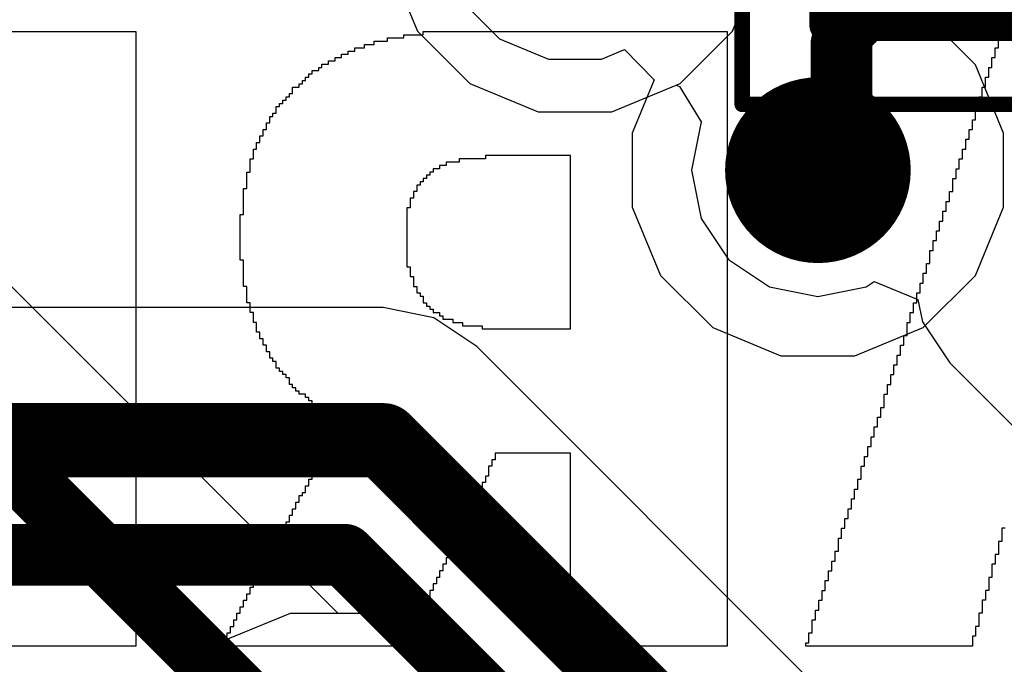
# Model space of a CAD drawing. Header units: millimetres. Extents: x -0.08 to 3.17, y -0.08 to 4.88.
# Tile 77 of 256: x 1.6419 to 1.7671, y 1.5333 to 1.6153. Entities that reach past the tile are written whole.
import ezdxf

# ---------------------------------------------------------------- set-up
doc = ezdxf.new("R2010")
doc.units = ezdxf.units.MM
doc.header["$MEASUREMENT"] = 0
for name, color, linetype in [('BottomLayer', 5, 'Continuous'), ('BottomOverlay', 54, 'Continuous'), ('Mechanical13', 56, 'Continuous'), ('Mechanical15', 56, 'Continuous'), ('MidLayer1', 16, 'Continuous'), ('MidLayer2', 76, 'Continuous'), ('MultiLayer', 9, 'Continuous'), ('TopLayer', 1, 'Continuous'), ('TopOverlay', 2, 'Continuous'), ('TopPaste', 8, 'Continuous'), ('TopSolder', 216, 'Continuous'), ('ViaHoleLayer', 16, 'Continuous')]:
    doc.layers.add(name, color=color, linetype=linetype)

# ---------------------------------------------------------------- blocks, each defined once
blk = doc.blocks.new('IS31FL3194_CLS2_TR_F_________1_550')
at = {"layer": 'Mechanical13', "const_width": 0.00394}
for points in [[(-0.01949, -0.0313), (-0.01949, 0.0313)], [(-0.01949, 0.0313), (0.01949, 0.0313)], [(0.01949, -0.0313), (0.01949, 0.0313)], [(-0.01949, -0.0313), (0.01949, -0.0313)]]:
    blk.add_lwpolyline(points, dxfattribs=at)
at = {"layer": 'Mechanical13', "const_width": 0.00197}
for points in [[(-0.02047, 0.0313, 1), (-0.0185, 0.0313, 1)], [(-0.02047, 0.0313, 1), (-0.0185, 0.0313, 1)], [(0.0185, 0.0313, 1), (0.02047, 0.0313, 1)], [(0.0185, 0.0313, 1), (0.02047, 0.0313, 1)], [(-0.02047, -0.0313, 1), (-0.0185, -0.0313, 1)], [(-0.02047, -0.0313, 1), (-0.0185, -0.0313, 1)], [(0.0185, -0.0313, 1), (0.02047, -0.0313, 1)], [(0.0185, -0.0313, 1), (0.02047, -0.0313, 1)]]:
    blk.add_lwpolyline(points, format="xyb", close=True, dxfattribs=at)
at = {"layer": 'Mechanical13'}
blk.add_solid([(-0.01949, 0.02), (-0.01, 0.02), (-0.01949, 0.0313), (-0.01, 0.0313)], dxfattribs=at)
at = {"layer": 'Mechanical15', "const_width": 0.00197}
for points in [[(-0.03, -0.04134), (-0.03, 0.04134)], [(-0.03, 0.04134), (0.03, 0.04134)], [(0.03, -0.04134), (0.03, 0.04134)], [(0, 0), (0, 0.01969)], [(-0.01969, 0), (0, 0)], [(0, -0.01969), (0, 0)], [(0, 0), (0.01969, 0)], [(-0.03, -0.04134), (0.03, -0.04134)]]:
    blk.add_lwpolyline(points, dxfattribs=at)
at = {"layer": 'Mechanical15'}
for points, const_width in [([(-0.03049, 0.04134, 1), (-0.02951, 0.04134, 1)], 0.000984), ([(-0.03049, 0.04134, 1), (-0.02951, 0.04134, 1)], 0.000984), ([(0.02951, 0.04134, 1), (0.03049, 0.04134, 1)], 0.000984), ([(0.02951, 0.04134, 1), (0.03049, 0.04134, 1)], 0.000984), ([(-0.00049, 0.01969, 1), (0.00049, 0.01969, 1)], 0.000984), ([(0.01181, 0, 1), (-0.01181, 0, 1)], 0.00197), ([(-0.02018, 0, 1), (-0.01919, 0, 1)], 0.000984), ([(-0.0123, 0, 1), (-0.01132, 0, 1)], 0.000984), ([(-0.00049, 0, 1), (0.00049, 0, 1)], 0.000984), ([(-0.00049, 0, 1), (0.00049, 0, 1)], 0.000984), ([(-0.00049, 0, 1), (0.00049, 0, 1)], 0.000984), ([(-0.00049, 0, 1), (0.00049, 0, 1)], 0.000984), ([(0.01132, 0, 1), (0.0123, 0, 1)], 0.000984), ([(0.01919, 0, 1), (0.02018, 0, 1)], 0.000984), ([(-0.00049, -0.01969, 1), (0.00049, -0.01969, 1)], 0.000984), ([(-0.03049, -0.04134, 1), (-0.02951, -0.04134, 1)], 0.000984), ([(-0.03049, -0.04134, 1), (-0.02951, -0.04134, 1)], 0.000984), ([(0.02951, -0.04134, 1), (0.03049, -0.04134, 1)], 0.000984), ([(0.02951, -0.04134, 1), (0.03049, -0.04134, 1)], 0.000984)]:
    blk.add_lwpolyline(points, format="xyb", close=True, dxfattribs=dict(at, const_width=const_width))
at = {"layer": 'TopLayer', "const_width": 0.00476}
for points in [[(-0.01026, 0.02362, 1), (-0.00549, 0.02362, 1)], [(0.00549, 0.02362, 1), (0.01026, 0.02362, 1)], [(-0.01026, 0.00787, 1), (-0.00549, 0.00787, 1)], [(0.00549, 0.00787, 1), (0.01026, 0.00787, 1)], [(-0.01026, -0.00787, 1), (-0.00549, -0.00787, 1)], [(0.00549, -0.00787, 1), (0.01026, -0.00787, 1)], [(-0.01026, -0.02362, 1), (-0.00549, -0.02362, 1)], [(0.00549, -0.02362, 1), (0.01026, -0.02362, 1)]]:
    blk.add_lwpolyline(points, format="xyb", close=True, dxfattribs=at)
at = {"layer": 'TopOverlay'}
for points, const_width in [([(-0.02445, 0.04217, 1), (-0.02839, 0.04217, 1)], 0.00787), ([(-0.03035, 0.04217, 1), (-0.02642, 0.04217, 1)], 0.00394), ([(-0.02642, 0.04217, 1), (-0.02248, 0.04217, 1)], 0.00394)]:
    blk.add_lwpolyline(points, format="xyb", close=True, dxfattribs=dict(at, const_width=const_width))
at = {"layer": 'TopPaste', "const_width": 0.00476}
for points in [[(-0.01026, 0.02362, 1), (-0.00549, 0.02362, 1)], [(0.00549, 0.02362, 1), (0.01026, 0.02362, 1)], [(-0.01026, 0.00787, 1), (-0.00549, 0.00787, 1)], [(0.00549, 0.00787, 1), (0.01026, 0.00787, 1)], [(-0.01026, -0.00787, 1), (-0.00549, -0.00787, 1)], [(0.00549, -0.00787, 1), (0.01026, -0.00787, 1)], [(-0.01026, -0.02362, 1), (-0.00549, -0.02362, 1)], [(0.00549, -0.02362, 1), (0.01026, -0.02362, 1)]]:
    blk.add_lwpolyline(points, format="xyb", close=True, dxfattribs=at)
at = {"layer": 'TopSolder', "const_width": 0.00594}
for points in [[(-0.01085, 0.02362, 1), (-0.0049, 0.02362, 1)], [(0.0049, 0.02362, 1), (0.01085, 0.02362, 1)], [(-0.01085, 0.00787, 1), (-0.0049, 0.00787, 1)], [(0.0049, 0.00787, 1), (0.01085, 0.00787, 1)], [(-0.01085, -0.00787, 1), (-0.0049, -0.00787, 1)], [(0.0049, -0.00787, 1), (0.01085, -0.00787, 1)], [(-0.01085, -0.02362, 1), (-0.0049, -0.02362, 1)], [(0.0049, -0.02362, 1), (0.01085, -0.02362, 1)]]:
    blk.add_lwpolyline(points, format="xyb", close=True, dxfattribs=at)

msp = doc.modelspace()

# ---------------------------------------------------------------- linework, layer by layer
at = {"layer": 'BottomLayer'}
for p, q in [((1.68238, 1.53979), (1.3112, 1.91097)), ((1.68888, 1.62251), (1.69247, 1.61382)), ((1.73252, 1.61382), (1.73612, 1.62251)), ((1.69247, 1.61382), (1.69912, 1.60718)), ((1.72588, 1.60718), (1.73252, 1.61382)), ((1.69912, 1.60718), (1.7078, 1.60358)), ((1.7172, 1.60358), (1.72588, 1.60718)), ((1.7078, 1.60358), (1.7172, 1.60358)), ((1.68566, 1.53979), (1.68238, 1.53979)), ((1.69435, 1.5362), (1.68566, 1.53979)), ((1.70099, 1.52955), (1.69435, 1.5362))]:
    msp.add_line(p, q, dxfattribs=at)
at = {"layer": 'BottomLayer', "const_width": 0.00787}
msp.add_lwpolyline([(1.29514, 1.90432), (1.68097, 1.5185)], dxfattribs=at)
at = {"layer": 'BottomLayer', "const_width": 0.01181}
msp.add_lwpolyline([(1.73749, 1.59615, 1), (1.7493, 1.59615, 1)], format="xyb", close=True, dxfattribs=at)
at = {"layer": 'BottomOverlay'}
for p, q in [((1.62253, 1.6138), (1.65662, 1.6138)), ((1.65662, 1.6138), (1.65662, 1.53564)), ((1.69071, 1.61297), (1.69071, 1.61338)), ((1.69071, 1.61338), (1.6932, 1.61338)), ((1.6932, 1.61338), (1.6932, 1.6138)), ((1.6932, 1.6138), (1.73186, 1.6138)), ((1.73186, 1.6138), (1.73186, 1.53564)), ((1.76678, 1.61297), (1.76678, 1.6138)), ((1.76678, 1.6138), (1.78923, 1.6138)), ((1.68572, 1.61172), (1.68572, 1.61214)), ((1.68572, 1.61214), (1.68696, 1.61214)), ((1.68696, 1.61214), (1.68696, 1.61255)), ((1.68696, 1.61255), (1.68863, 1.61255)), ((1.68863, 1.61255), (1.68863, 1.61297)), ((1.68863, 1.61297), (1.69071, 1.61297)), ((1.76637, 1.61172), (1.76637, 1.61297)), ((1.76637, 1.61297), (1.76678, 1.61297)), ((1.68281, 1.61047), (1.68281, 1.61089)), ((1.68281, 1.61089), (1.68364, 1.61089)), ((1.68364, 1.61089), (1.68364, 1.6113)), ((1.68364, 1.6113), (1.68447, 1.6113)), ((1.68447, 1.6113), (1.68447, 1.61172)), ((1.68447, 1.61172), (1.68572, 1.61172)), ((1.76595, 1.61047), (1.76595, 1.61172)), ((1.76595, 1.61172), (1.76637, 1.61172)), ((1.68031, 1.60923), (1.68031, 1.60964)), ((1.68031, 1.60964), (1.68114, 1.60964)), ((1.68114, 1.60964), (1.68114, 1.61006)), ((1.68114, 1.61006), (1.68198, 1.61006)), ((1.68198, 1.61006), (1.68198, 1.61047)), ((1.68198, 1.61047), (1.68281, 1.61047)), ((1.76553, 1.60923), (1.76553, 1.61047)), ((1.76553, 1.61047), (1.76595, 1.61047)), ((1.67865, 1.60798), (1.67865, 1.60839)), ((1.67865, 1.60839), (1.67907, 1.60839)), ((1.67907, 1.60839), (1.67907, 1.60881)), ((1.67907, 1.60881), (1.6799, 1.60881)), ((1.6799, 1.60881), (1.6799, 1.60923)), ((1.6799, 1.60923), (1.68031, 1.60923)), ((1.76512, 1.60798), (1.76512, 1.60923)), ((1.76512, 1.60923), (1.76553, 1.60923)), ((1.6774, 1.60673), (1.6774, 1.60715)), ((1.6774, 1.60715), (1.67782, 1.60715)), ((1.67782, 1.60715), (1.67782, 1.60756)), ((1.67782, 1.60756), (1.67823, 1.60756)), ((1.67823, 1.60756), (1.67823, 1.60798)), ((1.67823, 1.60798), (1.67865, 1.60798)), ((1.7647, 1.60673), (1.7647, 1.60798)), ((1.7647, 1.60798), (1.76512, 1.60798)), ((1.67616, 1.60548), (1.67616, 1.6059)), ((1.67616, 1.6059), (1.67657, 1.6059)), ((1.67657, 1.6059), (1.67657, 1.60673)), ((1.67657, 1.60673), (1.6774, 1.60673)), ((1.76429, 1.60632), (1.76429, 1.60673)), ((1.76429, 1.60673), (1.7647, 1.60673)), ((1.76429, 1.60548), (1.76429, 1.60632)), ((1.67491, 1.60424), (1.67491, 1.60465)), ((1.67491, 1.60465), (1.67532, 1.60465)), ((1.67532, 1.60465), (1.67532, 1.60507)), ((1.67532, 1.60507), (1.67574, 1.60507)), ((1.67574, 1.60507), (1.67574, 1.60548)), ((1.67574, 1.60548), (1.67616, 1.60548)), ((1.76387, 1.60424), (1.76387, 1.60548)), ((1.76387, 1.60548), (1.76429, 1.60548)), ((1.67408, 1.60299), (1.67408, 1.60341)), ((1.67408, 1.60341), (1.67449, 1.60341)), ((1.67449, 1.60341), (1.67449, 1.60424)), ((1.67449, 1.60424), (1.67491, 1.60424)), ((1.76346, 1.60257), (1.76346, 1.60424)), ((1.76346, 1.60424), (1.76387, 1.60424)), ((1.67325, 1.60133), (1.67325, 1.60216)), ((1.67325, 1.60216), (1.67366, 1.60216)), ((1.67366, 1.60216), (1.67366, 1.60299)), ((1.67366, 1.60299), (1.67408, 1.60299)), ((1.76304, 1.60133), (1.76304, 1.60257)), ((1.76304, 1.60257), (1.76346, 1.60257)), ((1.67283, 1.6005), (1.67283, 1.60133)), ((1.67283, 1.60133), (1.67325, 1.60133)), ((1.76262, 1.60008), (1.76262, 1.60133)), ((1.76262, 1.60133), (1.76304, 1.60133)), ((1.672, 1.59883), (1.672, 1.59966)), ((1.672, 1.59966), (1.67241, 1.59966)), ((1.67241, 1.59966), (1.67241, 1.6005)), ((1.67241, 1.6005), (1.67283, 1.6005)), ((1.76221, 1.59883), (1.76221, 1.60008)), ((1.76221, 1.60008), (1.76262, 1.60008)), ((1.67158, 1.59759), (1.67158, 1.59883)), ((1.67158, 1.59883), (1.672, 1.59883)), ((1.76179, 1.59759), (1.76179, 1.59883)), ((1.76179, 1.59883), (1.76221, 1.59883)), ((1.67117, 1.59592), (1.67117, 1.59759)), ((1.67117, 1.59759), (1.67158, 1.59759)), ((1.69777, 1.59717), (1.69611, 1.59717)), ((1.69611, 1.59717), (1.69611, 1.59675)), ((1.7011, 1.59759), (1.69777, 1.59759)), ((1.69777, 1.59759), (1.69777, 1.59717)), ((1.70733, 1.598), (1.7011, 1.598)), ((1.7011, 1.598), (1.7011, 1.59759)), ((1.70775, 1.598), (1.70733, 1.598)), ((1.71191, 1.598), (1.70775, 1.598)), ((1.71191, 1.57597), (1.71191, 1.598)), ((1.76138, 1.59634), (1.76138, 1.59759)), ((1.76138, 1.59759), (1.76179, 1.59759)), ((1.67075, 1.59384), (1.67075, 1.59592)), ((1.67075, 1.59592), (1.67117, 1.59592)), ((1.69445, 1.59592), (1.69403, 1.59592)), ((1.69403, 1.59592), (1.69403, 1.59551)), ((1.69528, 1.59634), (1.69445, 1.59634)), ((1.69445, 1.59634), (1.69445, 1.59592)), ((1.69611, 1.59675), (1.69528, 1.59675)), ((1.69528, 1.59675), (1.69528, 1.59634)), ((1.76096, 1.59509), (1.76096, 1.59634)), ((1.76096, 1.59634), (1.76138, 1.59634)), ((1.6932, 1.59468), (1.69278, 1.59468)), ((1.69278, 1.59468), (1.69278, 1.59426)), ((1.69362, 1.59509), (1.6932, 1.59509)), ((1.6932, 1.59509), (1.6932, 1.59468)), ((1.69403, 1.59551), (1.69362, 1.59551)), ((1.69362, 1.59551), (1.69362, 1.59509)), ((1.76055, 1.59343), (1.76055, 1.59509)), ((1.76055, 1.59509), (1.76096, 1.59509)), ((1.67034, 1.59052), (1.67034, 1.59384)), ((1.67034, 1.59384), (1.67075, 1.59384)), ((1.69237, 1.59343), (1.69195, 1.59343)), ((1.69195, 1.59343), (1.69195, 1.5926)), ((1.69278, 1.59426), (1.69237, 1.59426)), ((1.69237, 1.59426), (1.69237, 1.59343)), ((1.76013, 1.59218), (1.76013, 1.59343)), ((1.76013, 1.59343), (1.76055, 1.59343)), ((1.69195, 1.5926), (1.69154, 1.5926)), ((1.69154, 1.5926), (1.69154, 1.59135)), ((1.75971, 1.59093), (1.75971, 1.59218)), ((1.75971, 1.59218), (1.76013, 1.59218)), ((1.69154, 1.59135), (1.69112, 1.59135)), ((1.69112, 1.59135), (1.69112, 1.58387)), ((1.7593, 1.58969), (1.7593, 1.59093)), ((1.7593, 1.59093), (1.75971, 1.59093)), ((1.66992, 1.5847), (1.66992, 1.59052)), ((1.66992, 1.59052), (1.67034, 1.59052)), ((1.75888, 1.58844), (1.75888, 1.58969)), ((1.75888, 1.58969), (1.7593, 1.58969)), ((1.75847, 1.58719), (1.75847, 1.58844)), ((1.75847, 1.58844), (1.75888, 1.58844)), ((1.75805, 1.58595), (1.75805, 1.58719)), ((1.75805, 1.58719), (1.75847, 1.58719)), ((1.75764, 1.58428), (1.75764, 1.58595)), ((1.75764, 1.58595), (1.75805, 1.58595)), ((1.67034, 1.5847), (1.66992, 1.5847)), ((1.67034, 1.58137), (1.67034, 1.5847)), ((1.69112, 1.58387), (1.69154, 1.58387)), ((1.69154, 1.58387), (1.69154, 1.58262)), ((1.75722, 1.58304), (1.75722, 1.58428)), ((1.75722, 1.58428), (1.75764, 1.58428)), ((1.69154, 1.58262), (1.69195, 1.58262)), ((1.69195, 1.58262), (1.69195, 1.58137)), ((1.7568, 1.58179), (1.7568, 1.58304)), ((1.7568, 1.58304), (1.75722, 1.58304)), ((1.67075, 1.58137), (1.67034, 1.58137)), ((1.67075, 1.57929), (1.67075, 1.58137)), ((1.69195, 1.58137), (1.69237, 1.58137)), ((1.69237, 1.58137), (1.69237, 1.58054)), ((1.75639, 1.58054), (1.75639, 1.58179)), ((1.75639, 1.58179), (1.7568, 1.58179)), ((1.69237, 1.58054), (1.69278, 1.58054)), ((1.69278, 1.58054), (1.69278, 1.58013)), ((1.69278, 1.58013), (1.6932, 1.58013)), ((1.6932, 1.58013), (1.6932, 1.57929)), ((1.75597, 1.57929), (1.75597, 1.58054)), ((1.75597, 1.58054), (1.75639, 1.58054)), ((1.67117, 1.57929), (1.67075, 1.57929)), ((1.67117, 1.57805), (1.67117, 1.57929)), ((1.6932, 1.57929), (1.69362, 1.57929)), ((1.69362, 1.57929), (1.69362, 1.57888)), ((1.69362, 1.57888), (1.69403, 1.57888)), ((1.69403, 1.57888), (1.69403, 1.57846)), ((1.69403, 1.57846), (1.69445, 1.57846)), ((1.69445, 1.57846), (1.69445, 1.57805)), ((1.75556, 1.57805), (1.75556, 1.57929)), ((1.75556, 1.57929), (1.75597, 1.57929)), ((1.67158, 1.57805), (1.67117, 1.57805)), ((1.67158, 1.5768), (1.67158, 1.57805)), ((1.69445, 1.57805), (1.69528, 1.57805)), ((1.69528, 1.57805), (1.69528, 1.57763)), ((1.69528, 1.57763), (1.69569, 1.57763)), ((1.69569, 1.57763), (1.69569, 1.57722)), ((1.69569, 1.57722), (1.69694, 1.57722)), ((1.69694, 1.57722), (1.69694, 1.5768)), ((1.75514, 1.5768), (1.75514, 1.57805)), ((1.75514, 1.57805), (1.75556, 1.57805)), ((1.672, 1.5768), (1.67158, 1.5768)), ((1.672, 1.57555), (1.672, 1.5768)), ((1.69694, 1.5768), (1.69819, 1.5768)), ((1.69819, 1.5768), (1.69819, 1.57638)), ((1.69819, 1.57638), (1.70068, 1.57638)), ((1.70068, 1.57638), (1.70068, 1.57597)), ((1.70068, 1.57597), (1.71191, 1.57597)), ((1.75473, 1.57514), (1.75473, 1.5768)), ((1.75473, 1.5768), (1.75514, 1.5768)), ((1.67241, 1.57555), (1.672, 1.57555)), ((1.67241, 1.57472), (1.67241, 1.57555)), ((1.67283, 1.57472), (1.67241, 1.57472)), ((1.67283, 1.57389), (1.67283, 1.57472)), ((1.75431, 1.57389), (1.75431, 1.57514)), ((1.75431, 1.57514), (1.75473, 1.57514)), ((1.67325, 1.57389), (1.67283, 1.57389)), ((1.67325, 1.57306), (1.67325, 1.57389)), ((1.75389, 1.57264), (1.75389, 1.57389)), ((1.75389, 1.57389), (1.75431, 1.57389)), ((1.67366, 1.57306), (1.67325, 1.57306)), ((1.67366, 1.57223), (1.67366, 1.57306)), ((1.67408, 1.57223), (1.67366, 1.57223)), ((1.67408, 1.57181), (1.67408, 1.57223)), ((1.75348, 1.5714), (1.75348, 1.57264)), ((1.75348, 1.57264), (1.75389, 1.57264)), ((1.67449, 1.57181), (1.67408, 1.57181)), ((1.67449, 1.57098), (1.67449, 1.57181)), ((1.67491, 1.57098), (1.67449, 1.57098)), ((1.67491, 1.57056), (1.67491, 1.57098)), ((1.75306, 1.57015), (1.75306, 1.5714)), ((1.75306, 1.5714), (1.75348, 1.5714)), ((1.67532, 1.57056), (1.67491, 1.57056)), ((1.67532, 1.57015), (1.67532, 1.57056)), ((1.67574, 1.57015), (1.67532, 1.57015)), ((1.67574, 1.56973), (1.67574, 1.57015)), ((1.67616, 1.56973), (1.67574, 1.56973)), ((1.67616, 1.5689), (1.67616, 1.56973)), ((1.75265, 1.5689), (1.75265, 1.57015)), ((1.75265, 1.57015), (1.75306, 1.57015)), ((1.67657, 1.5689), (1.67616, 1.5689)), ((1.67657, 1.56849), (1.67657, 1.5689)), ((1.67699, 1.56849), (1.67657, 1.56849)), ((1.67699, 1.56807), (1.67699, 1.56849)), ((1.75223, 1.56765), (1.75223, 1.5689)), ((1.75223, 1.5689), (1.75265, 1.5689)), ((1.6774, 1.56807), (1.67699, 1.56807)), ((1.6774, 1.56765), (1.6774, 1.56807)), ((1.67823, 1.56765), (1.6774, 1.56765)), ((1.67823, 1.56724), (1.67823, 1.56765)), ((1.67865, 1.56724), (1.67823, 1.56724)), ((1.67865, 1.56682), (1.67865, 1.56724)), ((1.75182, 1.56599), (1.75182, 1.56765)), ((1.75182, 1.56765), (1.75223, 1.56765)), ((1.67907, 1.56682), (1.67865, 1.56682)), ((1.67907, 1.56641), (1.67907, 1.56682)), ((1.67948, 1.56641), (1.67907, 1.56641)), ((1.67948, 1.56599), (1.67948, 1.56641)), ((1.68031, 1.56599), (1.67948, 1.56599)), ((1.68031, 1.56558), (1.68031, 1.56599)), ((1.68073, 1.56558), (1.68031, 1.56558)), ((1.68073, 1.56516), (1.68073, 1.56558)), ((1.7514, 1.56474), (1.7514, 1.56599)), ((1.7514, 1.56599), (1.75182, 1.56599)), ((1.68156, 1.56516), (1.68073, 1.56516)), ((1.68156, 1.56474), (1.68156, 1.56516)), ((1.68198, 1.56474), (1.68156, 1.56474)), ((1.68198, 1.56433), (1.68198, 1.56474)), ((1.68281, 1.56433), (1.68198, 1.56433)), ((1.68281, 1.56391), (1.68281, 1.56433)), ((1.75098, 1.5635), (1.75098, 1.56474)), ((1.75098, 1.56474), (1.7514, 1.56474)), ((1.68198, 1.56225), (1.68198, 1.56308)), ((1.68198, 1.56308), (1.68239, 1.56308)), ((1.68239, 1.56308), (1.68239, 1.56391)), ((1.68239, 1.56391), (1.68281, 1.56391)), ((1.75057, 1.56225), (1.75057, 1.5635)), ((1.75057, 1.5635), (1.75098, 1.5635)), ((1.68156, 1.56142), (1.68156, 1.56225)), ((1.68156, 1.56225), (1.68198, 1.56225)), ((1.75015, 1.561), (1.75015, 1.56225)), ((1.75015, 1.56225), (1.75057, 1.56225)), ((1.68073, 1.56017), (1.68073, 1.561)), ((1.68073, 1.561), (1.68114, 1.561)), ((1.68114, 1.561), (1.68114, 1.56142)), ((1.68114, 1.56142), (1.68156, 1.56142)), ((1.74974, 1.55976), (1.74974, 1.561)), ((1.74974, 1.561), (1.75015, 1.561)), ((1.6799, 1.55851), (1.6799, 1.55934)), ((1.6799, 1.55934), (1.68031, 1.55934)), ((1.68031, 1.55934), (1.68031, 1.56017)), ((1.68031, 1.56017), (1.68073, 1.56017)), ((1.70235, 1.55934), (1.70193, 1.55934)), ((1.70193, 1.55934), (1.70193, 1.55851)), ((1.71191, 1.56017), (1.70235, 1.56017)), ((1.70235, 1.56017), (1.70235, 1.55934)), ((1.71191, 1.53564), (1.71191, 1.56017)), ((1.74932, 1.55851), (1.74932, 1.55976)), ((1.74932, 1.55976), (1.74974, 1.55976)), ((1.67948, 1.55768), (1.67948, 1.55851)), ((1.67948, 1.55851), (1.6799, 1.55851)), ((1.70193, 1.55851), (1.70151, 1.55851)), ((1.70151, 1.55851), (1.70151, 1.55726)), ((1.74891, 1.55685), (1.74891, 1.55851)), ((1.74891, 1.55851), (1.74932, 1.55851)), ((1.67865, 1.55601), (1.67865, 1.55685)), ((1.67865, 1.55685), (1.67907, 1.55685)), ((1.67907, 1.55685), (1.67907, 1.55768)), ((1.67907, 1.55768), (1.67948, 1.55768)), ((1.70151, 1.55726), (1.7011, 1.55726)), ((1.7011, 1.55726), (1.7011, 1.55643)), ((1.74849, 1.5556), (1.74849, 1.55685)), ((1.74849, 1.55685), (1.74891, 1.55685)), ((1.67823, 1.55518), (1.67823, 1.55601)), ((1.67823, 1.55601), (1.67865, 1.55601)), ((1.70068, 1.5556), (1.70027, 1.5556)), ((1.70027, 1.5556), (1.70027, 1.55477)), ((1.7011, 1.55643), (1.70068, 1.55643)), ((1.70068, 1.55643), (1.70068, 1.5556)), ((1.74807, 1.55435), (1.74807, 1.5556)), ((1.74807, 1.5556), (1.74849, 1.5556)), ((1.6774, 1.55394), (1.6774, 1.55477)), ((1.6774, 1.55477), (1.67782, 1.55477)), ((1.67782, 1.55477), (1.67782, 1.55518)), ((1.67782, 1.55518), (1.67823, 1.55518)), ((1.70027, 1.55477), (1.69985, 1.55477)), ((1.69985, 1.55477), (1.69985, 1.55394)), ((1.74766, 1.5531), (1.74766, 1.55435)), ((1.74766, 1.55435), (1.74807, 1.55435)), ((1.67657, 1.55227), (1.67657, 1.5531)), ((1.67657, 1.5531), (1.67699, 1.5531)), ((1.67699, 1.5531), (1.67699, 1.55394)), ((1.67699, 1.55394), (1.6774, 1.55394)), ((1.69944, 1.5531), (1.69902, 1.5531)), ((1.69902, 1.5531), (1.69902, 1.55227)), ((1.69985, 1.55394), (1.69944, 1.55394)), ((1.69944, 1.55394), (1.69944, 1.5531)), ((1.74724, 1.55186), (1.74724, 1.5531)), ((1.74724, 1.5531), (1.74766, 1.5531)), ((1.67616, 1.55144), (1.67616, 1.55227)), ((1.67616, 1.55227), (1.67657, 1.55227)), ((1.69902, 1.55227), (1.6986, 1.55227)), ((1.6986, 1.55227), (1.6986, 1.55144)), ((1.74683, 1.55061), (1.74683, 1.55186)), ((1.74683, 1.55186), (1.74724, 1.55186)), ((1.67532, 1.54978), (1.67532, 1.55061)), ((1.67532, 1.55061), (1.67574, 1.55061)), ((1.67574, 1.55061), (1.67574, 1.55144)), ((1.67574, 1.55144), (1.67616, 1.55144)), ((1.69819, 1.55061), (1.69777, 1.55061)), ((1.69777, 1.55061), (1.69777, 1.54936)), ((1.6986, 1.55144), (1.69819, 1.55144)), ((1.69819, 1.55144), (1.69819, 1.55061)), ((1.74641, 1.54936), (1.74641, 1.55061)), ((1.74641, 1.55061), (1.74683, 1.55061)), ((1.7672, 1.55061), (1.76678, 1.55061)), ((1.76678, 1.55061), (1.76678, 1.54895)), ((1.67491, 1.54895), (1.67491, 1.54978)), ((1.67491, 1.54978), (1.67532, 1.54978)), ((1.69777, 1.54936), (1.69736, 1.54936)), ((1.69736, 1.54936), (1.69736, 1.54853)), ((1.746, 1.5477), (1.746, 1.54936)), ((1.746, 1.54936), (1.74641, 1.54936)), ((1.67408, 1.5477), (1.67408, 1.54853)), ((1.67408, 1.54853), (1.67449, 1.54853)), ((1.67449, 1.54853), (1.67449, 1.54895)), ((1.67449, 1.54895), (1.67491, 1.54895)), ((1.69736, 1.54853), (1.69694, 1.54853)), ((1.69694, 1.54853), (1.69694, 1.5477)), ((1.76678, 1.54895), (1.76637, 1.54895)), ((1.76637, 1.54895), (1.76637, 1.54728)), ((1.67325, 1.54604), (1.67325, 1.54687)), ((1.67325, 1.54687), (1.67366, 1.54687)), ((1.67366, 1.54687), (1.67366, 1.5477)), ((1.67366, 1.5477), (1.67408, 1.5477)), ((1.69653, 1.54687), (1.69611, 1.54687)), ((1.69611, 1.54687), (1.69611, 1.54604)), ((1.69694, 1.5477), (1.69653, 1.5477)), ((1.69653, 1.5477), (1.69653, 1.54687)), ((1.74558, 1.54645), (1.74558, 1.5477)), ((1.74558, 1.5477), (1.746, 1.5477)), ((1.76637, 1.54728), (1.76595, 1.54728)), ((1.76595, 1.54728), (1.76595, 1.54604)), ((1.67283, 1.54521), (1.67283, 1.54604)), ((1.67283, 1.54604), (1.67325, 1.54604)), ((1.69611, 1.54604), (1.69569, 1.54604)), ((1.69569, 1.54604), (1.69569, 1.54521)), ((1.74516, 1.54521), (1.74516, 1.54645)), ((1.74516, 1.54645), (1.74558, 1.54645)), ((1.76595, 1.54604), (1.76553, 1.54604)), ((1.76553, 1.54604), (1.76553, 1.54437)), ((1.672, 1.54354), (1.672, 1.54437)), ((1.672, 1.54437), (1.67241, 1.54437)), ((1.67241, 1.54437), (1.67241, 1.54521)), ((1.67241, 1.54521), (1.67283, 1.54521)), ((1.69528, 1.54437), (1.69486, 1.54437)), ((1.69486, 1.54437), (1.69486, 1.54354)), ((1.69569, 1.54521), (1.69528, 1.54521)), ((1.69528, 1.54521), (1.69528, 1.54437)), ((1.74475, 1.54396), (1.74475, 1.54521)), ((1.74475, 1.54521), (1.74516, 1.54521)), ((1.76553, 1.54437), (1.76512, 1.54437)), ((1.76512, 1.54437), (1.76512, 1.54271)), ((1.67117, 1.5423), (1.67117, 1.54313)), ((1.67117, 1.54313), (1.67158, 1.54313)), ((1.67158, 1.54313), (1.67158, 1.54354)), ((1.67158, 1.54354), (1.672, 1.54354)), ((1.69486, 1.54354), (1.69445, 1.54354)), ((1.69445, 1.54354), (1.69445, 1.54271)), ((1.74433, 1.54271), (1.74433, 1.54396)), ((1.74433, 1.54396), (1.74475, 1.54396)), ((1.67075, 1.54146), (1.67075, 1.5423)), ((1.67075, 1.5423), (1.67117, 1.5423)), ((1.69403, 1.54188), (1.69362, 1.54188)), ((1.69362, 1.54188), (1.69362, 1.54063)), ((1.69445, 1.54271), (1.69403, 1.54271)), ((1.69403, 1.54271), (1.69403, 1.54188)), ((1.74392, 1.54146), (1.74392, 1.54271)), ((1.74392, 1.54271), (1.74433, 1.54271)), ((1.76512, 1.54271), (1.7647, 1.54271)), ((1.7647, 1.54271), (1.7647, 1.54146)), ((1.66992, 1.5398), (1.66992, 1.54063)), ((1.66992, 1.54063), (1.67034, 1.54063)), ((1.67034, 1.54063), (1.67034, 1.54146)), ((1.67034, 1.54146), (1.67075, 1.54146)), ((1.69362, 1.54063), (1.6932, 1.54063)), ((1.6932, 1.54063), (1.6932, 1.5398)), ((1.7435, 1.54022), (1.7435, 1.54146)), ((1.7435, 1.54146), (1.74392, 1.54146)), ((1.7647, 1.54146), (1.76429, 1.54146)), ((1.76429, 1.54146), (1.76429, 1.5398)), ((1.6695, 1.53897), (1.6695, 1.5398)), ((1.6695, 1.5398), (1.66992, 1.5398)), ((1.6932, 1.5398), (1.69278, 1.5398)), ((1.69278, 1.5398), (1.69278, 1.53897)), ((1.74309, 1.53897), (1.74309, 1.54022)), ((1.74309, 1.54022), (1.7435, 1.54022)), ((1.76429, 1.5398), (1.76387, 1.5398)), ((1.76387, 1.5398), (1.76387, 1.53814)), ((1.66867, 1.53731), (1.66867, 1.53814)), ((1.66867, 1.53814), (1.66909, 1.53814)), ((1.66909, 1.53814), (1.66909, 1.53897)), ((1.66909, 1.53897), (1.6695, 1.53897)), ((1.69237, 1.53814), (1.69195, 1.53814)), ((1.69195, 1.53814), (1.69195, 1.53731)), ((1.69278, 1.53897), (1.69237, 1.53897)), ((1.69237, 1.53897), (1.69237, 1.53814)), ((1.74267, 1.53731), (1.74267, 1.53897)), ((1.74267, 1.53897), (1.74309, 1.53897)), ((1.76387, 1.53814), (1.76346, 1.53814)), ((1.76346, 1.53814), (1.76346, 1.53689)), ((1.66784, 1.53606), (1.66784, 1.53689)), ((1.66784, 1.53689), (1.66826, 1.53689)), ((1.66826, 1.53689), (1.66826, 1.53731)), ((1.66826, 1.53731), (1.66867, 1.53731)), ((1.69195, 1.53731), (1.69154, 1.53731)), ((1.69154, 1.53731), (1.69154, 1.53648)), ((1.74225, 1.53606), (1.74225, 1.53731)), ((1.74225, 1.53731), (1.74267, 1.53731)), ((1.76346, 1.53689), (1.76304, 1.53689)), ((1.76304, 1.53689), (1.76304, 1.53564)), ((1.65662, 1.53564), (1.62336, 1.53564)), ((1.66743, 1.53564), (1.66743, 1.53606)), ((1.66743, 1.53606), (1.66784, 1.53606)), ((1.68031, 1.53564), (1.66743, 1.53564)), ((1.68073, 1.53564), (1.68031, 1.53564)), ((1.69112, 1.53564), (1.68073, 1.53564)), ((1.69154, 1.53648), (1.69112, 1.53648)), ((1.69112, 1.53648), (1.69112, 1.53564)), ((1.73186, 1.53564), (1.71191, 1.53564)), ((1.74184, 1.53564), (1.74184, 1.53606)), ((1.74184, 1.53606), (1.74225, 1.53606)), ((1.76304, 1.53564), (1.74184, 1.53564))]:
    msp.add_line(p, q, dxfattribs=at)
at = {"layer": 'MidLayer1'}
for p, q in [((1.68888, 1.62251), (1.69247, 1.61382)), ((1.73252, 1.61382), (1.73612, 1.62251)), ((1.69247, 1.61382), (1.69912, 1.60718)), ((1.72588, 1.60718), (1.73252, 1.61382)), ((1.69912, 1.60718), (1.7078, 1.60358)), ((1.7172, 1.60358), (1.72588, 1.60718)), ((1.7078, 1.60358), (1.7172, 1.60358)), ((1.67627, 1.53979), (1.66758, 1.5362)), ((1.68566, 1.53979), (1.67627, 1.53979)), ((1.69435, 1.5362), (1.68566, 1.53979)), ((1.66758, 1.5362), (1.66094, 1.52955)), ((1.70099, 1.52955), (1.69435, 1.5362))]:
    msp.add_line(p, q, dxfattribs=at)
at = {"layer": 'MidLayer1', "const_width": 0.01181}
msp.add_lwpolyline([(1.73749, 1.59615, 1), (1.7493, 1.59615, 1)], format="xyb", close=True, dxfattribs=at)
at = {"layer": 'MidLayer2'}
for p, q in [((1.69815, 1.61762), (1.70291, 1.61285)), ((1.76342, 1.60953), (1.75677, 1.61618)), ((1.70291, 1.61285), (1.70913, 1.61028)), ((1.71587, 1.61028), (1.71879, 1.61149)), ((1.71879, 1.61149), (1.72258, 1.60765)), ((1.70913, 1.61028), (1.71587, 1.61028)), ((1.76701, 1.60085), (1.76342, 1.60953)), ((1.72258, 1.60765), (1.71977, 1.60085)), ((1.71977, 1.60085), (1.71977, 1.59145)), ((1.76701, 1.59145), (1.76701, 1.60085)), ((1.71977, 1.59145), (1.72337, 1.58277)), ((1.76342, 1.58277), (1.76701, 1.59145)), ((1.72337, 1.58277), (1.73001, 1.57613)), ((1.75677, 1.57613), (1.76342, 1.58277)), ((1.73001, 1.57613), (1.73869, 1.57253)), ((1.74809, 1.57253), (1.75677, 1.57613)), ((1.73869, 1.57253), (1.74809, 1.57253))]:
    msp.add_line(p, q, dxfattribs=at)
at = {"layer": 'MidLayer2', "const_width": 0.01181}
msp.add_lwpolyline([(1.73749, 1.59615, 1), (1.7493, 1.59615, 1)], format="xyb", close=True, dxfattribs=at)
at = {"layer": 'MultiLayer', "const_width": 0.01181}
msp.add_lwpolyline([(1.73749, 1.59615, 1), (1.7493, 1.59615, 1)], format="xyb", close=True, dxfattribs=at)
at = {"layer": 'TopLayer'}
for p, q in [((1.68888, 1.62251), (1.69247, 1.61382)), ((1.69247, 1.61382), (1.69912, 1.60718)), ((1.69912, 1.60718), (1.7078, 1.60358)), ((1.7172, 1.60358), (1.72535, 1.60696)), ((1.72535, 1.60696), (1.72577, 1.60681)), ((1.72577, 1.60681), (1.72856, 1.6023)), ((1.7078, 1.60358), (1.7172, 1.60358)), ((1.72856, 1.6023), (1.72733, 1.59615)), ((1.72733, 1.59615), (1.72856, 1.59001)), ((1.72856, 1.59001), (1.73204, 1.5848)), ((1.73204, 1.5848), (1.73725, 1.58132)), ((1.74954, 1.58132), (1.75056, 1.582)), ((1.75056, 1.582), (1.75611, 1.5797)), ((1.73725, 1.58132), (1.74339, 1.58009)), ((1.74339, 1.58009), (1.74954, 1.58132)), ((1.75611, 1.5797), (1.75668, 1.57685)), ((1.68809, 1.57867), (1.57889, 1.57867)), ((1.69455, 1.57738), (1.68809, 1.57867)), ((1.70002, 1.57373), (1.69455, 1.57738)), ((1.75668, 1.57685), (1.76016, 1.57164)), ((1.75391, 1.51984), (1.70002, 1.57373)), ((1.76016, 1.57164), (1.80568, 1.52612))]:
    msp.add_line(p, q, dxfattribs=at)
for points, const_width in [([(1.7464, 1.61223), (1.75577, 1.6216)], 0.00591), ([(1.7464, 1.59916), (1.7464, 1.61223)], 0.00787), ([(1.74339, 1.59615), (1.7464, 1.59916)], 0.00787), ([(1.57191, 1.56181), (1.68809, 1.56181)], 0.00945), ([(1.68809, 1.56181), (1.74199, 1.50791)], 0.00945), ([(1.56588, 1.54724), (1.68317, 1.54724)], 0.00787), ([(1.68317, 1.54724), (1.70262, 1.5278)], 0.00787)]:
    msp.add_lwpolyline(points, dxfattribs=dict(at, const_width=const_width))
for points, const_width in [([(1.74444, 1.61223, 1), (1.74837, 1.61223, 1)], 0.00394), ([(1.74493, 1.61223, 1), (1.74788, 1.61223, 1)], 0.00295), ([(1.73749, 1.59615, 1), (1.7493, 1.59615, 1)], 0.01181), ([(1.74444, 1.59916, 1), (1.74837, 1.59916, 1)], 0.00394), ([(1.74444, 1.59916, 1), (1.74837, 1.59916, 1)], 0.00394), ([(1.74142, 1.59615, 1), (1.74536, 1.59615, 1)], 0.00394), ([(1.68573, 1.56181, 1), (1.69046, 1.56181, 1)], 0.00472), ([(1.68573, 1.56181, 1), (1.69046, 1.56181, 1)], 0.00472), ([(1.68121, 1.54724, 1), (1.68514, 1.54724, 1)], 0.00394), ([(1.68121, 1.54724, 1), (1.68514, 1.54724, 1)], 0.00394)]:
    msp.add_lwpolyline(points, format="xyb", close=True, dxfattribs=dict(at, const_width=const_width))
at = {"layer": 'ViaHoleLayer', "const_width": 0.00591}
msp.add_lwpolyline([(1.74044, 1.59615, 1), (1.74634, 1.59615, 1)], format="xyb", close=True, dxfattribs=at)

# ---------------------------------------------------------------- block references
msp.add_blockref('IS31FL3194_CLS2_TR_F_________1_550', (1.76376, 1.64586))

doc.saveas('drawing.dxf')
